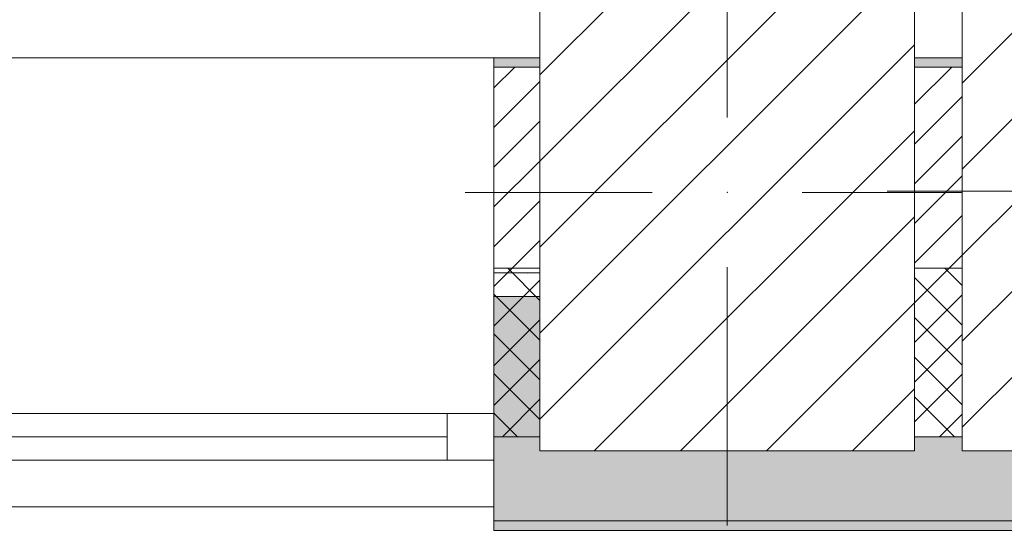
# Model space of a CAD drawing. Header units: millimetres. Extents: x -40968 to 11883, y -18816 to 4378.
# Tile 101 of 137: x -13442 to -12391, y -1699 to -1153. Entities that reach past the tile are written whole.
import ezdxf

# ---------------------------------------------------------------- set-up
doc = ezdxf.new("R2010")
doc.units = ezdxf.units.MM
doc.header["$MEASUREMENT"] = 0
doc.linetypes.add('Wipeout_Contour', pattern=[1000, 0, -1000])
for name, color, linetype in [('10_ESTR_Pilars', 7, 'Continuous'), ('12_FAÇ_Façana', 7, 'Continuous'), ('Ventanas Archicad', 7, 'Continuous')]:
    doc.layers.add(name, color=color, linetype=linetype)
for name, color, linetype, lineweight in [('10_ESTR_Pilars_Pluma_Nº__20', 1, 'Continuous', 5), ('10_ESTR_Pilars_Pluma_Nº__28', 7, 'Continuous', 20), ('10_ESTR_Pilars_Pluma_Nº__42', 8, 'Continuous', 25), ('12_FAÇ_Façana_Pluma_Nº__2', 8, 'Continuous', 5), ('12_FAÇ_Façana_Pluma_Nº__7', 7, 'Continuous', 5), ('Ventanas Archicad_Pluma_Nº__7', 7, 'Continuous', 5)]:
    doc.layers.add(name, color=color, linetype=linetype, lineweight=lineweight)
for name, color, linetype, lineweight, true_color in [('12_FAÇ_Façana_Pluma_Nº__102', 7, 'Continuous', 5, 0xcccccc), ('12_FAÇ_Façana_Pluma_Nº__174', 7, 'Continuous', 13, 0xe4ad2c), ('12_FAÇ_Façana_Pluma_Nº__176', 7, 'Continuous', 15, 0x93a0c6), ('12_FAÇ_Façana_Pluma_Nº__43', 7, 'Continuous', 5, 0xa4a4a6), ('Ventanas Archicad_Pluma_Nº__23', 7, 'Continuous', 5, 0xa4a4a6), ('Ventanas Archicad_Pluma_Nº__3', 7, 'Continuous', 5, 0xa4a4a4), ('Ventanas Archicad_Pluma_Nº__43', 7, 'Continuous', 5, 0xa4a4a6)]:
    doc.layers.add(name, color=color, linetype=linetype, lineweight=lineweight, true_color=true_color)
pattern_1 = [(45, (0, 0), (-21.2132, 21.2132), []), (135, (0, 0), (21.2132, 21.2132), [])]
pattern_2 = [(45, (0, 0), (-21.2132, 21.2132), [])]
pattern_3 = [(45, (0, 0), (-45.96194, 45.96194), [])]

# ---------------------------------------------------------------- blocks, each defined once
blk = doc.blocks.new('Muro_10_4', base_point=(-12935.9, -1194))
at = {"layer": '12_FAÇ_Façana_Pluma_Nº__102', "linetype": 'Continuous', "lineweight": 0, "true_color": 0xe5e5e5}
for points in [[(-12935.9, -1689), (-8781.9, -1689), (-8781.9, -1599), (-12035.9, -1599), (-12035.9, -1614), (-12435.9, -1614), (-12435.9, -1599), (-12486.8, -1599), (-12486.8, -1614), (-12886.8, -1614), (-12886.8, -1599), (-12935.9, -1599)], [(-12935.9, -1699), (-8781.9, -1699), (-8781.9, -1689), (-12935.9, -1689)]]:
    blk.add_hatch(color=254, dxfattribs=at).paths.add_polyline_path(points)
at = {"layer": '12_FAÇ_Façana_Pluma_Nº__174', "linetype": 'Continuous', "lineweight": 13, "true_color": 0xe4ad2c}
h = blk.add_hatch(dxfattribs=at)
h.set_pattern_fill('SATE_Aislamiento_0004', color=42, style=0, pattern_type=2)
h.set_pattern_definition(pattern_1)
h.paths.add_polyline_path([(-12935.9, -1599), (-12886.8, -1599), (-12886.8, -1419), (-12935.9, -1419)])
h = blk.add_hatch(dxfattribs=at)
h.set_pattern_fill('SATE_Aislamiento_0004', color=42, style=0, pattern_type=2)
h.set_pattern_definition(pattern_1)
h.paths.add_polyline_path([(-12486.8, -1599), (-12435.9, -1599), (-12435.9, -1419), (-12486.8, -1419)])
at = {"layer": '12_FAÇ_Façana_Pluma_Nº__176', "linetype": 'Continuous', "lineweight": 0, "true_color": 0x495063}
for points in [[(-12935.9, -1194), (-12935.9, -1204), (-12886.8, -1204), (-12886.8, -1194)], [(-12486.8, -1204), (-12435.9, -1204), (-12435.9, -1194), (-12486.8, -1194)]]:
    blk.add_hatch(color=251, dxfattribs=at).paths.add_polyline_path(points)
at = {"layer": '12_FAÇ_Façana_Pluma_Nº__2', "linetype": 'Continuous', "lineweight": 5}
h = blk.add_hatch(dxfattribs=at)
h.set_pattern_fill('Ceramic_0004', color=8, style=0, pattern_type=2)
h.set_pattern_definition(pattern_2)
h.paths.add_polyline_path([(-12935.9, -1204), (-12935.9, -1419), (-12886.8, -1419), (-12886.8, -1204)])
h = blk.add_hatch(dxfattribs=at)
h.set_pattern_fill('Ceramic_0004', color=8, style=0, pattern_type=2)
h.set_pattern_definition(pattern_2)
h.paths.add_polyline_path([(-12486.8, -1419), (-12435.9, -1419), (-12435.9, -1204), (-12486.8, -1204)])
at = {"layer": '12_FAÇ_Façana_Pluma_Nº__7', "color": 7, "linetype": 'Continuous', "lineweight": 5}
for p, q in [((-12886.8, -1204), (-12935.9, -1204)), ((-12435.9, -1204), (-12486.8, -1204)), ((-12935.9, -1419), (-12886.8, -1419)), ((-12486.8, -1419), (-12435.9, -1419)), ((-12935.9, -1599), (-12886.8, -1599)), ((-12486.8, -1599), (-12435.9, -1599)), ((-12935.9, -1689), (-8781.9, -1689))]:
    blk.add_line(p, q, dxfattribs=at)
at = {"layer": '12_FAÇ_Façana_Pluma_Nº__7', "color": 7, "linetype": 'Continuous', "lineweight": 5, "flags": 128}
for points in [[(-12886.8, -1194), (-12935.9, -1194)], [(-12435.9, -1194), (-12486.8, -1194)], [(-12935.9, -1419), (-12935.9, -1424)], [(-12935.9, -1544), (-12935.9, -1599)], [(-12935.9, -1664), (-12935.9, -1699)], [(-12935.9, -1699), (-8781.9, -1699)]]:
    blk.add_lwpolyline(points, dxfattribs=at)
blk = doc.blocks.new('Ventana Vertical Multi-Faja 27_5')
at = {"layer": 'Ventanas Archicad_Pluma_Nº__23', "color": 253, "linetype": 'Continuous', "lineweight": 5, "true_color": 0xa4a4a6}
for p, q in [((-600, 0), (-550, 0)), ((-550, 0), (-550, -50)), ((-550, -50), (-600, -50))]:
    blk.add_line(p, q, dxfattribs=at)
at = {"layer": 'Ventanas Archicad_Pluma_Nº__3', "color": 253, "linetype": 'Continuous', "lineweight": 5, "true_color": 0xa4a4a4}
for p, q in [((-600, 50), (600, 50)), ((-550, 0), (550, 0)), ((-550, -25), (550, -25)), ((550, -50), (-550, -50)), ((-600, -430), (600, -430))]:
    blk.add_line(p, q, dxfattribs=at)
at = {"layer": 'Ventanas Archicad_Pluma_Nº__43', "color": 253, "linetype": 'Continuous', "lineweight": 5, "true_color": 0xa4a4a6}
blk.add_line((-600, -200), (-600, -175), dxfattribs=at)
at = {"layer": 'Ventanas Archicad_Pluma_Nº__7', "color": 7, "linetype": 'Continuous', "lineweight": 5}
for p, q in [((-600, 50), (-600, 40)), ((-600, 40), (-600, 0)), ((-600, 40), (-600, 0)), ((-600, 0), (-600, -50)), ((-600, 0), (-600, -50)), ((-600, 0), (-600, -50)), ((-600, 0), (-600, -50)), ((-600, -50), (-600, -80)), ((-600, -50), (-600, -80)), ((-600, -80), (-600, -175)), ((-600, -80), (-600, -175)), ((-600, -200), (-600, -420)), ((-600, -420), (-600, -430))]:
    blk.add_line(p, q, dxfattribs=at)
blk = doc.blocks.new('Muro_11_4', base_point=(-14135.9, -1194))
at = {"layer": '12_FAÇ_Façana', "linetype": 'Continuous', "lineweight": 0, "true_color": 0x000000}
h = blk.add_hatch(dxfattribs=at)
h.set_pattern_fill('Yeso_0004', color=18, style=0, pattern_type=2)
h.set_pattern_definition([(0, (0, 0), (0, 75), [0, -75])])
h.paths.add_polyline_path([(-12935.9, -1424), (-12935.9, -1449), (-12815.9, -1449), (-12815.9, -1424)])
at = {"layer": '12_FAÇ_Façana_Pluma_Nº__102', "linetype": 'Continuous', "lineweight": 0, "true_color": 0xe5e5e5}
blk.add_hatch(color=254, dxfattribs=at).paths.add_polyline_path([(-12815.9, -1544), (-12815.9, -1449), (-12935.9, -1449), (-12935.9, -1664)])
at = {"layer": '12_FAÇ_Façana_Pluma_Nº__43', "color": 253, "linetype": 'Continuous', "lineweight": 5, "true_color": 0xa4a4a6}
for p, q in [((-12935.9, -1424), (-12935.9, -1449)), ((-12815.9, -1424), (-12935.9, -1424)), ((-12815.9, -1449), (-12815.9, -1424)), ((-12935.9, -1449), (-12815.9, -1449))]:
    blk.add_line(p, q, dxfattribs=at)
at = {"layer": '12_FAÇ_Façana_Pluma_Nº__7', "color": 7, "linetype": 'Continuous', "lineweight": 5}
for p, q in [((-12935.9, -1204), (-12935.9, -1194)), ((-12935.9, -1424), (-12935.9, -1204)), ((-12935.9, -1544), (-12935.9, -1449)), ((-12935.9, -1544), (-12935.9, -1449)), ((-12815.9, -1544), (-12815.9, -1449)), ((-12935.9, -1574), (-12935.9, -1544)), ((-12935.9, -1574), (-12935.9, -1544)), ((-12935.9, -1624), (-12935.9, -1574)), ((-12935.9, -1624), (-12935.9, -1574)), ((-12935.9, -1664), (-12935.9, -1624)), ((-12935.9, -1664), (-12935.9, -1624)), ((-12935.9, -1674), (-12935.9, -1664))]:
    blk.add_line(p, q, dxfattribs=at)
at = {"layer": 'Ventanas Archicad', "color": 253, "linetype": 'Continuous', "lineweight": 5, "true_color": 0xa4a4a6, "zscale": 1000, "rotation": 180}
blk.add_blockref('Ventana Vertical Multi-Faja 27_5', (-13535.9, -1624), dxfattribs=at)
blk = doc.blocks.new('Pilar_3_4', base_point=(-12686.8, -1337.9))
at = {"color": 254, "linetype": 'Wipeout_Contour', "lineweight": 0, "ltscale": 51040.517598}
blk.add_wipeout([(-12886.8, -1614), (-12486.8, -1614), (-12486.8, -1061.8), (-12886.8, -1061.8)], dxfattribs=at).dxf.layer = '10_ESTR_Pilars'
at = {"layer": '10_ESTR_Pilars_Pluma_Nº__42', "linetype": 'Continuous', "lineweight": 25}
h = blk.add_hatch(dxfattribs=at)
h.set_pattern_fill('00_GCT_trama_45º_e1_400__00', color=8, style=0, pattern_type=2)
h.set_pattern_definition(pattern_3)
h.paths.add_polyline_path([(-12886.8, -1614), (-12486.8, -1614), (-12486.8, -1061.8), (-12886.8, -1061.8)])
at = {"layer": '10_ESTR_Pilars_Pluma_Nº__20', "color": 1, "linetype": 'Continuous', "lineweight": 5}
for p, q in [((-12686.8, -1257.9), (-12686.8, -981.8)), ((-12766.8, -1337.9), (-12966.8, -1337.9)), ((-12606.8, -1337.9), (-12406.8, -1337.9)), ((-12686.8, -1417.9), (-12686.8, -1694))]:
    blk.add_line(p, q, dxfattribs=at)
blk.add_point((-12686.8, -1337.9), dxfattribs=at)
at = {"layer": '10_ESTR_Pilars_Pluma_Nº__28', "color": 7, "linetype": 'Continuous', "lineweight": 20, "flags": 128}
blk.add_lwpolyline([(-12886.8, -1614), (-12486.8, -1614), (-12486.8, -1061.8), (-12886.8, -1061.8)], close=True, dxfattribs=at)
blk = doc.blocks.new('Pilar_4_4', base_point=(-12235.9, -1336.5))
at = {"color": 254, "linetype": 'Wipeout_Contour', "lineweight": 0, "ltscale": 49246.96781}
blk.add_wipeout([(-12435.9, -1614), (-12035.9, -1614), (-12035.9, -1059), (-12435.9, -1059)], dxfattribs=at).dxf.layer = '10_ESTR_Pilars'
at = {"layer": '10_ESTR_Pilars_Pluma_Nº__42', "linetype": 'Continuous', "lineweight": 25}
h = blk.add_hatch(dxfattribs=at)
h.set_pattern_fill('00_GCT_trama_45º_e1_400__00', color=8, style=0, pattern_type=2)
h.set_pattern_definition(pattern_3)
h.paths.add_polyline_path([(-12435.9, -1614), (-12035.9, -1614), (-12035.9, -1059), (-12435.9, -1059)])
at = {"layer": '10_ESTR_Pilars_Pluma_Nº__20', "color": 1, "linetype": 'Continuous', "lineweight": 5}
for p, q in [((-12235.9, -1256.5), (-12235.9, -979)), ((-12315.9, -1336.5), (-12515.9, -1336.5)), ((-12155.9, -1336.5), (-11955.9, -1336.5)), ((-12235.9, -1416.5), (-12235.9, -1694))]:
    blk.add_line(p, q, dxfattribs=at)
blk.add_point((-12235.9, -1336.5), dxfattribs=at)
at = {"layer": '10_ESTR_Pilars_Pluma_Nº__28', "color": 7, "linetype": 'Continuous', "lineweight": 20, "flags": 128}
blk.add_lwpolyline([(-12435.9, -1614), (-12035.9, -1614), (-12035.9, -1059), (-12435.9, -1059)], close=True, dxfattribs=at)

msp = doc.modelspace()

# ---------------------------------------------------------------- block references
at = {"layer": '12_FAÇ_Façana', "color": 7, "lineweight": 20}
for name, p in [('Muro_11_4', (-14135.9, -1194)), ('Muro_10_4', (-12935.9, -1194))]:
    msp.add_blockref(name, p, dxfattribs=at)

# ---------------------------------------------------------------- next in the draw order: block references
at = {"layer": '10_ESTR_Pilars', "color": 7, "lineweight": 20}
msp.add_blockref('Pilar_3_4', (-12686.8, -1337.9), dxfattribs=at)

# ---------------------------------------------------------------- next in the draw order: block references
msp.add_blockref('Pilar_4_4', (-12235.9, -1336.5), dxfattribs=at)

doc.saveas('drawing.dxf')
